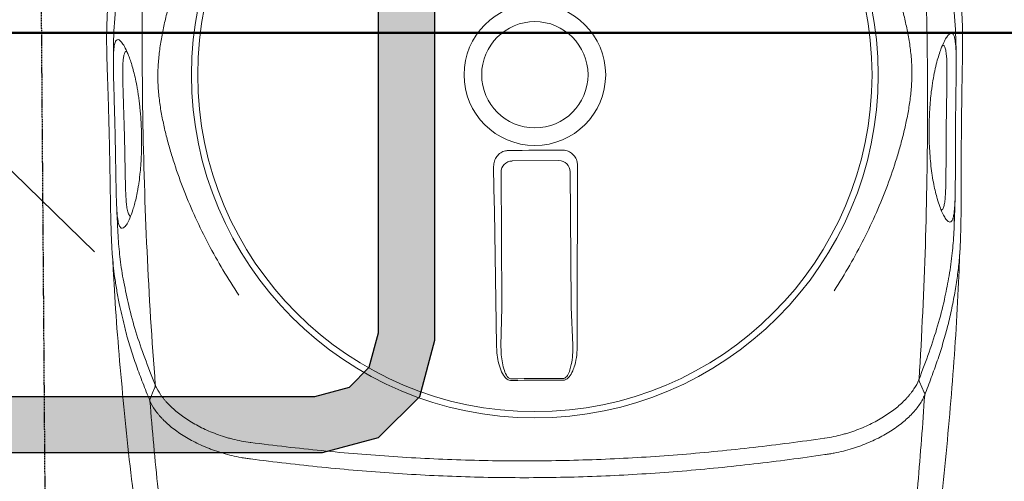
# Model space of a CAD drawing. Header units: millimetres. Extents: x 1277566 to 1493426, y 1039116 to 1145896.
# Tile 82 of 151: x 1372784 to 1373222, y 1133985 to 1134190. Entities that reach past the tile are written whole.
import ezdxf

# ---------------------------------------------------------------- set-up
doc = ezdxf.new("R2010")
doc.units = ezdxf.units.MM
doc.linetypes.add('11aa1PB-bd$0$11aa1PB-af$0$TRATTEGGIATA', pattern=[0.75, 0.5, -0.25])
for name, color, linetype, lineweight in [('CKD Dimensions', 3, 'Continuous', 0), ('CKD Equipments', 252, 'Continuous', 0), ('L6', 252, 'Continuous', 13), ('L7', 252, 'Continuous', 0)]:
    doc.layers.add(name, color=color, linetype=linetype, lineweight=lineweight)
for name, color, linetype in [('EQUI.', 4, 'Continuous'), ('FAINTEQUIP', 253, 'Continuous'), ('kitchen equip1', 8, 'Continuous'), ('L11', 6, 'Continuous')]:
    doc.layers.add(name, color=color, linetype=linetype)

# ---------------------------------------------------------------- blocks, each defined once
blk = doc.blocks.new('G$C728151F9')
at = {"layer": 'CKD Equipments'}
h = blk.add_hatch(color=111, dxfattribs=at)
h.dxf.hatch_style = 1
h.paths.add_polyline_path([(350, 500), (50, 500), (25, 493.3), (6.7, 475), (0, 450), (0, 50), (6.7, 25), (25, 6.7), (50, 0), (350, 0), (375, 6.7), (393.3, 25), (400, 50), (400, 450), (393.3, 475), (375, 493.3)])
h.paths.add_polyline_path([(346.71, 475), (53.29, 475), (37.94, 470.89), (29.11, 462.06), (25, 446.71), (25, 53.29), (29.11, 37.94), (37.94, 29.11), (53.29, 25), (346.71, 25), (362.06, 29.11), (370.89, 37.94), (375, 53.29), (375, 446.71), (370.89, 462.06), (362.06, 470.89)], flags=16)
at = {"layer": 'EQUI.'}
blk.add_lwpolyline([(89.36, 151.43), (183.19, 247.6)], dxfattribs=at)
blk.add_lwpolyline([(89.36, 151.43), (183.19, 247.6)], dxfattribs=at)
blk.add_lwpolyline([(89.36, 151.43), (183.19, 247.6)], dxfattribs=at)
blk.add_lwpolyline([(89.36, 151.43), (183.19, 247.6)], dxfattribs=at)
at = {"layer": 'kitchen equip1'}
for points in [[(350, 500), (50, 500), (25, 493.3), (6.7, 475), (0, 450), (0, 50), (6.7, 25), (25, 6.7), (50, 0), (350, 0), (375, 6.7), (393.3, 25), (400, 50), (400, 450), (393.3, 475), (375, 493.3)], [(346.71, 475), (53.29, 475), (37.94, 470.89), (29.11, 462.06), (25, 446.71), (25, 53.29), (29.11, 37.94), (37.94, 29.11), (53.29, 25), (346.71, 25), (362.06, 29.11), (370.89, 37.94), (375, 53.29), (375, 446.71), (370.89, 462.06), (362.06, 470.89)]]:
    blk.add_lwpolyline(points, close=True, dxfattribs=at)
blk = doc.blocks.new('G$C4DC229AB')
at = {"linetype": 'Continuous', "lineweight": 0}
for p, q in [((451.97, 566.97), (451.98, 566.97)), ((464.91, 437.1), (478.16, 447.56)), ((416.36, 401.39), (463.61, 436.11)), ((497.12, 421.76), (483.18, 412.24)), ((481.85, 411.3), (434.6, 376.57)), ((427.62, 377.62), (415.28, 394.41)), ((603.27, 361.13), (603.27, 361.12))]:
    blk.add_line(p, q, dxfattribs=at)
at = {"linetype": 'Continuous', "lineweight": 0, "flags": 128}
for points in [[(403.61, 586.55), (402.32, 584.33), (401.03, 582.09)], [(412.25, 402.45), (420.36, 408.26), (428.46, 414.08), (436.55, 419.9), (444.63, 425.72), (452.7, 431.54), (460.76, 437.37), (468.81, 443.2), (476.85, 449.03)], [(498.13, 420.07), (490.17, 414.14), (482.2, 408.2), (474.23, 402.24), (466.26, 396.28), (458.29, 390.31), (450.33, 384.32), (442.36, 378.33), (434.39, 372.33)], [(424.61, 373.75), (422.87, 376.12), (421.14, 378.49), (419.4, 380.86), (417.66, 383.23), (415.92, 385.59), (414.18, 387.96), (412.43, 390.33), (410.69, 392.69)], [(602.49, 307.99), (605.01, 308.56), (607.52, 309.12)]]:
    blk.add_lwpolyline(points, dxfattribs=at)
at = {"linetype": 'Continuous', "lineweight": 0}
for radius in [152.76, 150, 31.5, 23.65]:
    blk.add_circle((390.57, 363.31), radius, dxfattribs=at)
for centre, radius, start, end in [((912.52, 746.94), 512.56, 215.0344, 217.5962), ((912.44, 746.88), 511.7, 215.0345, 217.596), ((419.38, 397.35), 5.04, 126.7911, 215.6243), ((431.65, 380.66), 5.04, 217.0063, 305.8394), ((602.42, 306.03), 1.73, 92.1585, 124.2775)]:
    blk.add_arc(centre, radius, start, end, dxfattribs=at)
for centre, major_axis, start_param, end_param in [((462.65, 435.95), (4.07, 2.9), 4.88824, 5.237306), ((481.41, 410.43), (3.98, 3.02), 1.045879, 1.394945)]:
    blk.add_ellipse(centre, major_axis=major_axis, ratio=0.086139, start_param=start_param, end_param=end_param, dxfattribs=at)
for points, knots in [([(473.74, 640.56), (460.83, 633.52), (434.17, 618.97), (394.62, 595.42), (362.23, 575.25), (343.61, 562.65), (344.71, 563.39)], [0, 0, 0, 0, 0.27832, 0.574596, 0.870871, 1, 1, 1, 1]), ([(404.44, 587.4), (415.64, 594.43), (426.9, 601.34), (449.53, 614.9), (460.91, 621.56), (472.35, 628.09)], [0, 0, 0, 0, 0.5, 0.5, 1, 1, 1, 1]), ([(377.44, 579.16), (378.78, 579.66), (382.5, 581.06), (388.76, 583.04), (396.33, 585.26), (401.74, 586.69), (404.44, 587.4)], [0, 0, 0, 0, 0.157579, 0.438078, 0.719047, 1, 1, 1, 1]), ([(404.41, 587.39), (404.38, 587.38), (404.34, 587.36), (404.25, 587.31), (404.21, 587.28), (404.09, 587.19), (404.01, 587.12), (403.81, 586.9), (403.7, 586.74), (403.61, 586.55)], [0, 0, 0, 0, 0.125, 0.125, 0.25, 0.25, 0.5, 0.5, 1, 1, 1, 1]), ([(404.41, 587.39), (405.15, 587.58), (405.91, 587.72), (407.5, 587.93), (408.31, 588), (410.83, 588.08), (412.59, 587.99), (416.28, 587.51), (418.21, 587.13), (421.22, 586.32), (422.24, 586.01), (424.32, 585.31), (425.37, 584.93), (428.56, 583.65), (430.71, 582.66), (435.03, 580.37), (437.21, 579.08), (439.95, 577.24), (440.49, 576.86), (441.58, 576.08), (442.12, 575.69), (443.74, 574.47), (444.8, 573.63), (446.9, 571.86), (447.93, 570.94), (449.46, 569.5), (449.97, 569.01), (450.73, 568.26), (450.98, 568.01), (451.47, 567.49), (451.72, 567.24), (451.97, 566.97)], [0, 0, 0, 0, 0.0625, 0.0625, 0.125, 0.125, 0.25, 0.25, 0.375, 0.375, 0.4375, 0.4375, 0.5, 0.5, 0.625, 0.625, 0.75, 0.75, 0.78125, 0.78125, 0.8125, 0.8125, 0.875, 0.875, 0.9375, 0.9375, 0.96875, 0.96875, 0.984375, 0.984375, 1, 1, 1, 1]), ([(206.26, 441.31), (221.67, 453.92), (237.28, 466.3), (261.01, 484.55), (268.98, 490.57), (285, 502.51), (293.07, 508.43), (317.38, 525.96), (333.73, 537.39), (366.75, 559.72), (383.4, 570.62), (400.22, 581.25)], [0, 0, 0, 0, 0.25, 0.25, 0.375, 0.375, 0.5, 0.5, 0.75, 0.75, 1, 1, 1, 1]), ([(225.13, 470.06), (226.49, 471.59), (230.02, 475.52), (235.54, 481.34), (241.81, 487.63), (248.07, 493.51), (254.38, 499.03), (259.79, 503.41), (264.17, 506.74), (267.65, 509.28), (271.55, 512.05), (275.84, 515.05), (280.56, 518.33), (285.43, 521.72), (290.54, 525.31), (295.91, 529.09), (301.72, 533.22), (307.72, 537.5), (313.51, 541.67), (318.38, 545.18), (322.46, 548.12), (325.86, 550.57), (329.07, 552.86), (332.59, 555.34), (336.28, 557.9), (340.05, 560.44), (343.51, 562.67), (347.8, 565.28), (353.01, 568.2), (359.68, 571.59), (366.91, 574.96), (372.87, 577.5), (376.4, 578.78), (377.44, 579.16)], [0, 0, 0, 0, 0.033599, 0.086704, 0.14001, 0.193319, 0.246393, 0.299468, 0.326258, 0.353125, 0.379834, 0.406408, 0.428618, 0.451478, 0.47167, 0.492329, 0.516002, 0.540379, 0.564065, 0.588402, 0.605742, 0.623087, 0.640895, 0.658706, 0.685242, 0.711788, 0.738802, 0.765824, 0.81871, 0.871587, 0.924587, 0.977588, 1, 1, 1, 1]), ([(400.22, 581.25), (396.01, 580.13), (387.59, 577.87), (376.1, 574.14), (365.51, 570.03), (359.06, 566.94), (356.2, 565.58)], [0, 0, 0, 0, 0.263525, 0.527185, 0.79078, 1, 1, 1, 1]), ([(446.02, 562.72), (444.14, 564.66), (442.18, 566.44), (439.65, 568.5), (439.15, 568.9), (438.12, 569.69), (437.61, 570.07), (436.06, 571.19), (435.02, 571.9), (431.92, 573.9), (429.85, 575.09), (426.75, 576.65), (425.72, 577.14), (423.65, 578.05), (422.63, 578.47), (419.58, 579.62), (417.61, 580.24), (413.78, 581.2), (411.93, 581.54), (409.69, 581.8), (409.25, 581.84), (408.38, 581.91), (407.94, 581.94), (406.67, 581.99), (405.84, 581.99), (403.42, 581.88), (401.9, 581.67), (400.47, 581.32)], [0, 0, 0, 0, 0.125, 0.125, 0.15625, 0.15625, 0.1875, 0.1875, 0.25, 0.25, 0.375, 0.375, 0.4375, 0.4375, 0.5, 0.5, 0.625, 0.625, 0.75, 0.75, 0.78125, 0.78125, 0.8125, 0.8125, 0.875, 0.875, 1, 1, 1, 1]), ([(356.2, 565.58), (355.82, 565.41), (352.17, 563.72), (347.62, 561.22), (342.22, 558.08), (338.11, 555.49), (334.12, 552.86), (331.14, 550.79), (329.92, 549.95)], [0, 0, 0, 0, 0.042136, 0.404804, 0.566088, 0.727781, 0.888854, 1, 1, 1, 1]), ([(451.98, 566.97), (459.36, 559.37), (466.66, 551.66), (477.45, 539.89), (481.02, 535.94), (488.1, 527.95), (491.62, 523.93), (502.06, 511.74), (508.89, 503.5), (522.23, 486.73), (528.75, 478.22), (541.46, 460.91), (547.65, 452.14), (559.68, 434.4), (565.51, 425.42), (574.01, 411.83), (576.8, 407.28), (582.31, 398.13), (585.02, 393.53), (593.04, 379.71), (598.22, 370.44), (603.27, 361.13)], [0, 0, 0, 0, 0.125, 0.125, 0.1875, 0.1875, 0.25, 0.25, 0.375, 0.375, 0.5, 0.5, 0.625, 0.625, 0.75, 0.75, 0.8125, 0.8125, 0.875, 0.875, 1, 1, 1, 1]), ([(597.35, 356.88), (592.29, 366.17), (587.09, 375.42), (576.39, 393.79), (570.88, 402.92), (559.52, 421.03), (553.67, 430), (541.63, 447.74), (535.45, 456.5), (522.74, 473.79), (516.22, 482.31), (502.9, 499.08), (496.1, 507.32), (485.69, 519.5), (482.18, 523.52), (475.11, 531.52), (471.55, 535.48), (460.79, 547.26), (453.51, 554.98), (446.15, 562.59)], [0, 0, 0, 0, 0.125, 0.125, 0.25, 0.25, 0.375, 0.375, 0.5, 0.5, 0.625, 0.625, 0.75, 0.75, 0.8125, 0.8125, 0.875, 0.875, 1, 1, 1, 1]), ([(334.29, 552.85), (331.71, 551.17), (328.9, 549.35), (326.15, 547.43), (325.93, 547.27)], [0, 0, 0, 0, 0.919543, 1, 1, 1, 1]), ([(329.39, 549.49), (330.02, 549.87), (331.49, 550.75), (333.08, 551.46), (334.38, 551.8), (335.24, 551.67), (335.72, 551.09), (335.72, 549.97), (335.19, 548.32), (334.14, 546.22), (332.59, 543.7), (330.69, 541.08), (328.5, 538.39), (326.18, 535.77), (323.44, 532.96), (320.31, 529.98), (316.99, 527.05), (313.66, 524.32), (310.53, 521.89), (307.32, 519.53), (303.84, 517.1), (300.17, 514.7), (296.63, 512.53), (292.76, 510.32), (288.77, 508.23), (284.74, 506.34), (281.16, 504.87), (278.03, 503.76), (275.01, 502.86), (272.25, 502.23), (269.92, 501.93), (268.26, 501.98), (267.2, 502.34), (266.73, 502.98), (267, 503.97), (267.98, 505.31), (269.38, 506.58), (270.08, 507.21)], [0, 0, 0, 0, 0.026608, 0.06138, 0.0962, 0.130925, 0.168927, 0.207024, 0.245099, 0.283069, 0.316694, 0.350298, 0.37294, 0.395622, 0.418192, 0.438002, 0.457786, 0.474878, 0.488481, 0.502082, 0.518368, 0.53466, 0.550889, 0.567128, 0.590899, 0.614713, 0.640745, 0.66688, 0.692979, 0.729781, 0.766704, 0.803672, 0.840537, 0.880482, 0.920552, 0.960572, 1, 1, 1, 1]), ([(299.98, 528.76), (301.12, 529.57), (303.4, 531.2), (306.88, 533.69), (310.33, 536.17), (314.06, 538.87), (317.76, 541.53), (321.27, 544.05), (324.27, 546.16), (326.77, 547.85), (328.48, 548.97), (329.21, 549.39), (329.39, 549.49)], [0, 0, 0, 0, 0.0782123, 0.1564368, 0.2446658, 0.3329467, 0.4546253, 0.5765046, 0.703629, 0.8312553, 0.9586974, 1, 1, 1, 1]), ([(333.51, 545.21), (333.32, 545.25), (333.13, 545.3), (332.94, 545.34), (332.94, 545.34), (332.94, 545.34), (332.94, 545.34), (332.84, 545.36), (332.49, 545.44), (331.46, 545.14), (329.79, 544.4), (327.5, 543.09), (325, 541.47), (322.51, 539.76), (320.21, 538.14), (317.35, 536.1), (314.17, 533.82), (310.96, 531.52), (308.1, 529.46), (305.21, 527.4), (303.33, 526.07), (302.38, 525.4)], [-0.088365, -0.088365, -0.088365, -0.088365, 0, 0, 0, 0, 0, 0, 0.042963, 0.162036, 0.283698, 0.405299, 0.528456, 0.591382, 0.654277, 0.728503, 0.80457, 0.856235, 0.909083, 0.954041, 1, 1, 1, 1]), ([(233.82, 412.48), (235.39, 416.67), (237.05, 420.78), (240.56, 428.86), (242.41, 432.84), (246.3, 440.65), (248.34, 444.5), (252.62, 452.05), (254.85, 455.76), (259.54, 463.06), (261.97, 466.62), (265.78, 471.84), (267.07, 473.55), (269.71, 476.94), (271.06, 478.62), (273.84, 481.92), (275.25, 483.55), (278.18, 486.76), (279.68, 488.34), (282.78, 491.4), (284.38, 492.9), (286.88, 495.06), (287.73, 495.77), (289.04, 496.82), (289.48, 497.16), (290.37, 497.85), (290.82, 498.18), (293.09, 499.85), (294.94, 501.08), (298.69, 503.4), (300.59, 504.47), (304.44, 506.51), (306.39, 507.47), (310.33, 509.3), (312.3, 510.17), (316.27, 511.82), (318.27, 512.6), (322.28, 514.11), (324.29, 514.82), (330.36, 516.88), (334.46, 518.13), (346.87, 521.54), (355.34, 523.37), (368.38, 525.46), (372.76, 526.04), (381.55, 526.98), (385.98, 527.34), (390.43, 527.59)], [0, 0, 0, 0, 0.0625, 0.0625, 0.125, 0.125, 0.1875, 0.1875, 0.25, 0.25, 0.3125, 0.3125, 0.34375, 0.34375, 0.375, 0.375, 0.40625, 0.40625, 0.4375, 0.4375, 0.46875, 0.46875, 0.484375, 0.484375, 0.492188, 0.492188, 0.5, 0.5, 0.53125, 0.53125, 0.5625, 0.5625, 0.59375, 0.59375, 0.625, 0.625, 0.65625, 0.65625, 0.6875, 0.6875, 0.75, 0.75, 0.875, 0.875, 0.9375, 0.9375, 1, 1, 1, 1]), ([(270.08, 507.21), (270.08, 507.21), (270.57, 507.67), (272.12, 508.89), (274.49, 510.7), (277.15, 512.63), (279.82, 514.53), (282.89, 516.71), (286.38, 519.16), (290.25, 521.88), (294.47, 524.85), (297.78, 527.19), (299.62, 528.5), (299.98, 528.76)], [0, 0, 0, 0, 0.0021857, 0.1486808, 0.2950678, 0.3936347, 0.4923949, 0.5907133, 0.6868358, 0.782863, 0.8795306, 0.9761461, 1, 1, 1, 1]), ([(302.38, 525.4), (302.08, 525.19), (300.58, 524.13), (297.84, 522.2), (293.98, 519.5), (290.05, 516.77), (286.41, 514.22), (283.34, 512.05), (280.59, 510.05), (278.22, 508.26), (276.06, 506.48), (274.45, 504.93), (273.51, 503.75), (273.44, 503.24), (273.41, 503.04), (273.41, 503.04), (273.41, 503.04), (273.41, 503.04), (273.38, 502.86), (273.35, 502.67), (273.33, 502.49)], [0, 0, 0, 0, 0.014263, 0.071432, 0.130741, 0.207145, 0.286904, 0.364421, 0.443321, 0.542698, 0.643157, 0.777817, 0.912539, 1, 1, 1, 1, 1, 1, 1.081436, 1.081436, 1.081436, 1.081436]), ([(273.38, 509.84), (272.44, 509.15), (270.42, 507.67), (264.56, 503.19), (257.01, 496.89), (248.11, 488.48), (242.91, 483.33), (240.17, 480.36), (240.01, 480.19)], [0, 0, 0, 0, 0.076639, 0.163762, 0.518013, 0.751525, 0.985081, 1, 1, 1, 1]), ([(476.85, 449.03), (478.14, 449.91), (480.7, 451.66), (484.35, 453.36), (487.66, 454.38), (490.04, 454.68), (491.9, 454.33), (492.9, 453.82), (493.31, 453.31), (493.46, 453.13)], [0, 0, 0, 0, 0.2549733, 0.5094959, 0.6555036, 0.8234143, 0.8930287, 0.9633452, 1, 1, 1, 1]), ([(492.83, 452.7), (492.73, 452.82), (492.46, 453.15), (492, 453.34), (491.34, 453.5), (490, 453.55), (487.97, 453.04), (485.03, 451.86), (481.74, 450.08), (479.36, 448.4), (478.16, 447.56)], [0, 0, 0, 0, 0.028874, 0.074198, 0.087541, 0.150828, 0.315881, 0.465459, 0.731192, 1, 1, 1, 1]), ([(497.12, 421.76), (497.97, 422.41), (499.79, 423.78), (502.39, 426.13), (504.7, 428.67), (506.22, 430.93), (506.78, 432.6), (506.76, 433.52), (506.58, 433.99), (506.44, 434.18), (506.4, 434.23)], [0, 0, 0, 0, 0.19611, 0.418032, 0.642122, 0.825582, 0.912375, 0.957312, 0.988402, 1, 1, 1, 1]), ([(507, 434.7), (507.18, 434.42), (507.52, 433.85), (507.69, 432.6), (507.35, 430.57), (505.94, 427.86), (503.63, 424.91), (500.95, 422.28), (499.03, 420.77), (498.13, 420.07)], [0, 0, 0, 0, 0.053674, 0.107072, 0.201461, 0.385823, 0.599668, 0.814062, 1, 1, 1, 1]), ([(410.69, 392.69), (410.29, 393.36), (409.48, 394.71), (409.21, 397.08), (409.7, 399.38), (410.79, 401.24), (411.82, 402.09), (412.25, 402.45)], [0, 0, 0, 0, 0.21225, 0.424556, 0.635748, 0.847225, 1, 1, 1, 1]), ([(434.39, 372.33), (433.71, 371.91), (432.36, 371.09), (429.96, 370.79), (427.65, 371.26), (425.8, 372.34), (424.96, 373.34), (424.61, 373.75)], [0, 0, 0, 0, 0.214916, 0.429922, 0.642835, 0.854056, 1, 1, 1, 1]), ([(567.76, 259.76), (567.76, 259.76), (584.39, 273.01), (613.3, 297.89), (647.59, 328.6), (669.42, 349.71), (680, 359.93)], [0, 0, 0, 0, 0.128959, 0.425292, 0.721626, 1, 1, 1, 1]), ([(603.27, 361.12), (603.45, 360.81), (603.62, 360.49), (603.96, 359.86), (604.13, 359.55), (604.62, 358.6), (604.94, 357.96), (605.86, 356.06), (606.43, 354.79), (608.02, 351), (608.91, 348.47), (609.85, 345.33), (610.02, 344.71), (610.36, 343.45), (610.52, 342.83), (610.97, 340.97), (611.23, 339.74), (611.9, 336.12), (612.2, 333.77), (612.46, 330.36), (612.52, 329.24), (612.56, 327.07), (612.55, 326.01), (612.43, 322.91), (612.22, 320.95), (611.81, 318.64), (611.72, 318.18), (611.53, 317.29), (611.43, 316.85), (611.1, 315.56), (610.85, 314.73), (610.02, 312.37), (609.35, 310.93), (608.56, 309.64)], [0, 0, 0, 0, 0.015625, 0.015625, 0.03125, 0.03125, 0.0625, 0.0625, 0.125, 0.125, 0.25, 0.25, 0.28125, 0.28125, 0.3125, 0.3125, 0.375, 0.375, 0.5, 0.5, 0.5625, 0.5625, 0.625, 0.625, 0.75, 0.75, 0.78125, 0.78125, 0.8125, 0.8125, 0.875, 0.875, 1, 1, 1, 1]), ([(667.68, 362.32), (658.04, 353.36), (648.29, 344.48), (628.58, 326.93), (618.63, 318.25), (608.58, 309.66)], [0, 0, 0, 0, 0.5, 0.5, 1, 1, 1, 1]), ([(601.59, 307.69), (602.35, 308.94), (603, 310.33), (603.83, 312.61), (604.07, 313.4), (604.41, 314.63), (604.51, 315.05), (604.71, 315.91), (604.8, 316.35), (605.22, 318.56), (605.44, 320.43), (605.67, 324.37), (605.67, 326.43), (605.48, 329.68), (605.39, 330.79), (605.14, 333.03), (604.98, 334.16), (604.41, 337.58), (603.9, 339.91), (602.91, 343.47), (602.55, 344.67), (601.94, 346.49), (601.72, 347.09), (601.28, 348.31), (601.05, 348.91), (599.84, 351.93), (598.72, 354.33), (597.44, 356.71)], [0, 0, 0, 0, 0.125, 0.125, 0.1875, 0.1875, 0.21875, 0.21875, 0.25, 0.25, 0.375, 0.375, 0.5, 0.5, 0.5625, 0.5625, 0.625, 0.625, 0.75, 0.75, 0.8125, 0.8125, 0.84375, 0.84375, 0.875, 0.875, 1, 1, 1, 1]), ([(547.31, 314.15), (545.74, 309.96), (544.08, 305.85), (540.57, 297.76), (538.72, 293.79), (534.83, 285.97), (532.79, 282.13), (528.52, 274.58), (526.28, 270.86), (521.59, 263.57), (519.16, 260.01), (515.36, 254.79), (514.06, 253.07), (511.42, 249.68), (510.07, 248.01), (507.3, 244.71), (505.88, 243.08), (502.95, 239.86), (501.45, 238.29), (498.35, 235.22), (496.75, 233.73), (494.25, 231.56), (493.4, 230.85), (492.09, 229.81), (491.65, 229.46), (490.76, 228.78), (490.31, 228.44), (488.04, 226.78), (486.2, 225.54), (482.45, 223.23), (480.54, 222.15), (476.69, 220.12), (474.74, 219.16), (470.81, 217.32), (468.83, 216.46), (464.86, 214.81), (462.86, 214.02), (458.86, 212.52), (456.84, 211.8), (450.77, 209.74), (446.68, 208.49), (434.26, 205.08), (425.79, 203.26), (412.75, 201.17), (408.38, 200.58), (399.58, 199.65), (395.15, 199.29), (390.7, 199.04)], [0, 0, 0, 0, 0.0625, 0.0625, 0.125, 0.125, 0.1875, 0.1875, 0.25, 0.25, 0.3125, 0.3125, 0.34375, 0.34375, 0.375, 0.375, 0.40625, 0.40625, 0.4375, 0.4375, 0.46875, 0.46875, 0.484375, 0.484375, 0.492187, 0.492187, 0.5, 0.5, 0.53125, 0.53125, 0.5625, 0.5625, 0.59375, 0.59375, 0.625, 0.625, 0.65625, 0.65625, 0.6875, 0.6875, 0.75, 0.75, 0.875, 0.875, 0.9375, 0.9375, 1, 1, 1, 1]), ([(601.45, 307.46), (586.28, 294.59), (570.91, 281.95), (539.74, 257.11), (523.95, 244.91), (499.96, 226.95), (491.9, 221.01), (475.72, 209.28), (467.6, 203.48), (443.1, 186.27), (426.62, 175.07), (409.98, 164.13)], [0, 0, 0, 0, 0.25, 0.25, 0.5, 0.5, 0.625, 0.625, 0.75, 0.75, 1, 1, 1, 1]), ([(572.61, 269.31), (575.01, 271.9), (580.13, 277.41), (587.47, 286.57), (594.45, 296.42), (599.12, 303.78), (601.45, 307.46)], [0, 0, 0, 0, 0.2280042, 0.4853378, 0.7427349, 1, 1, 1, 1]), ([(608.58, 309.66), (607.05, 307.22), (603.99, 302.36), (599.49, 295.61), (594.88, 289.18), (591.18, 284.26), (588.82, 281.59), (588.22, 280.9)], [0, 0, 0, 0, 0.229832, 0.459678, 0.690029, 0.920378, 1, 1, 1, 1]), ([(602.49, 307.99), (602.49, 307.99), (602.49, 307.99), (602.49, 307.99), (602.49, 307.99), (602.49, 307.99), (602.49, 307.99), (602.45, 307.91), (602.4, 307.84), (602.36, 307.76)], [-0.00000006, -0.00000006, -0.00000006, -0.00000006, 0, 0, 0, 0.0000002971, 0.0000002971, 0.0000002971, 0.0005047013, 0.0005047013, 0.0005047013, 0.0005047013]), ([(608.56, 309.64), (608.54, 309.61), (608.51, 309.57), (608.44, 309.51), (608.4, 309.47), (608.27, 309.38), (608.18, 309.33), (607.91, 309.2), (607.72, 309.15), (607.52, 309.12)], [0, 0, 0, 0, 0.125, 0.125, 0.25, 0.25, 0.5, 0.5, 1, 1, 1, 1]), ([(588.22, 280.9), (586.01, 278.3), (582.39, 274.04), (577.19, 268.64), (573.17, 264.66), (569.39, 261.16), (565.87, 258.12), (562.34, 255.22), (558.95, 252.53), (555.55, 249.9), (552.27, 247.4), (549.19, 245.07), (545.86, 242.57), (541.82, 239.55), (536.94, 235.9), (531.21, 231.59), (525.22, 227.06), (519.22, 222.48), (513.53, 218.13), (508.33, 214.11), (503.74, 210.55), (499.65, 207.38), (496.05, 204.6), (492.83, 202.16), (486.72, 197.65), (477.65, 191.56), (466.75, 185.25), (457.58, 180.45), (449.56, 176.51), (440.26, 172.22), (429.33, 167.44), (418.76, 162.97), (411.41, 159.91), (408.38, 158.65)], [0, 0, 0, 0, 0.0593635, 0.0971043, 0.1348438, 0.1667324, 0.198607, 0.2201848, 0.2417788, 0.2633349, 0.278122, 0.2929063, 0.3080418, 0.3231723, 0.3441056, 0.3655953, 0.3864814, 0.4080077, 0.4295299, 0.4486306, 0.4683357, 0.4884205, 0.5086324, 0.5289688, 0.5492243, 0.6333183, 0.7152132, 0.756242, 0.7972696, 0.8516973, 0.906117, 0.9611972, 1, 1, 1, 1]), ([(552.18, 250.96), (552.44, 251.19), (554.62, 252.85), (558.32, 255.88), (562.02, 259.02), (566.63, 263.25), (570.13, 266.58), (572.58, 269.28), (572.61, 269.31)], [0, 0, 0, 0, 0.1154515, 0.2827578, 0.4507086, 0.6182339, 0.994941, 1, 1, 1, 1]), ([(521.43, 227.47), (519.8, 226.24), (518.2, 225.02), (516.23, 223.51), (515.83, 223.21), (515.06, 222.62), (514.67, 222.32), (513.53, 221.45), (512.79, 220.88), (511.33, 219.76), (510.62, 219.21), (509.57, 218.41), (509.23, 218.14), (508.55, 217.62), (508.21, 217.37), (506.58, 216.11), (505.36, 215.18), (503.66, 213.87), (503.11, 213.45), (502.05, 212.64), (501.53, 212.25), (500.06, 211.13), (499.17, 210.46), (497.51, 209.23), (496.74, 208.67), (495.68, 207.9), (495.34, 207.66), (494.68, 207.2), (494.37, 206.98), (492.85, 205.94), (491.85, 205.29), (490.13, 204.3), (489.42, 203.95), (488.52, 203.62), (488.26, 203.55), (487.9, 203.48), (487.79, 203.46), (487.57, 203.44), (487.48, 203.44), (487.02, 203.48), (486.76, 203.63), (486.45, 204.16), (486.4, 204.53), (486.51, 205.51), (486.66, 206.12), (487.22, 207.57), (487.61, 208.42), (488.28, 209.67), (488.43, 209.92), (488.74, 210.46), (488.9, 210.73), (489.42, 211.58), (489.81, 212.19), (490.68, 213.48), (491.17, 214.16), (492.25, 215.62), (492.85, 216.4), (494.17, 218.03), (494.9, 218.9), (496.51, 220.73), (497.39, 221.7), (498.87, 223.26), (499.39, 223.79), (500.47, 224.87), (501.03, 225.43), (502.2, 226.56), (502.81, 227.13), (503.76, 228.02), (504.09, 228.32), (504.75, 228.92), (505.09, 229.23), (506.8, 230.75), (508.23, 231.98), (510.49, 233.84), (511.27, 234.46), (512.45, 235.4), (512.86, 235.71), (513.66, 236.33), (514.06, 236.64), (515.27, 237.56), (516.07, 238.16), (517.29, 239.05), (517.7, 239.34), (518.52, 239.92), (518.93, 240.21), (520.95, 241.63), (522.53, 242.68), (524.45, 243.91), (524.83, 244.15), (525.59, 244.63), (525.96, 244.86), (527.08, 245.54), (527.8, 245.97), (529.9, 247.2), (531.22, 247.93), (533.1, 248.93), (533.71, 249.25), (534.89, 249.84), (535.46, 250.12), (537.11, 250.9), (538.12, 251.36), (540.04, 252.18), (540.93, 252.54), (542.19, 253.01), (542.6, 253.16), (543.38, 253.44), (543.76, 253.56), (545.58, 254.16), (546.82, 254.5), (548.98, 254.98), (549.89, 255.12), (551.04, 255.21), (551.38, 255.22), (552.01, 255.2), (552.28, 255.17), (553, 255.03), (553.33, 254.87), (553.73, 254.42), (553.79, 254.13), (553.64, 253.4), (553.42, 252.97), (552.86, 252.2), (552.63, 251.92), (552.23, 251.47), (552.08, 251.32), (551.77, 250.99), (551.6, 250.82), (550.71, 249.94), (549.81, 249.14), (548.4, 247.97), (548.11, 247.72), (547.48, 247.22), (547.16, 246.95), (546.13, 246.13), (545.38, 245.55), (543.75, 244.28), (542.87, 243.61), (541.41, 242.5), (540.9, 242.12), (539.84, 241.31), (539.28, 240.89), (537.55, 239.59), (536.32, 238.67), (534.35, 237.2), (533.67, 236.69), (532.61, 235.9), (532.25, 235.63), (531.53, 235.08), (531.16, 234.81), (529.33, 233.43), (527.81, 232.29), (525.46, 230.52), (524.67, 229.92), (523.05, 228.7), (522.24, 228.09), (521.43, 227.47)], [0, 0, 0, 0, 0.015625, 0.015625, 0.019531, 0.019531, 0.023438, 0.023438, 0.03125, 0.03125, 0.039063, 0.039063, 0.042969, 0.042969, 0.046875, 0.046875, 0.0625, 0.0625, 0.070313, 0.070313, 0.078125, 0.078125, 0.09375, 0.09375, 0.109375, 0.109375, 0.117188, 0.117188, 0.125, 0.125, 0.15625, 0.15625, 0.1875, 0.1875, 0.203125, 0.203125, 0.210938, 0.210938, 0.21875, 0.21875, 0.25, 0.25, 0.28125, 0.28125, 0.3125, 0.3125, 0.34375, 0.34375, 0.351563, 0.351563, 0.359375, 0.359375, 0.375, 0.375, 0.390625, 0.390625, 0.40625, 0.40625, 0.421875, 0.421875, 0.4375, 0.4375, 0.445313, 0.445313, 0.453125, 0.453125, 0.460938, 0.460938, 0.464844, 0.464844, 0.46875, 0.46875, 0.484375, 0.484375, 0.492188, 0.492188, 0.496094, 0.496094, 0.5, 0.5, 0.507813, 0.507813, 0.511719, 0.511719, 0.515625, 0.515625, 0.53125, 0.53125, 0.535156, 0.535156, 0.539063, 0.539063, 0.546875, 0.546875, 0.5625, 0.5625, 0.570313, 0.570313, 0.578125, 0.578125, 0.59375, 0.59375, 0.609375, 0.609375, 0.617188, 0.617188, 0.625, 0.625, 0.65625, 0.65625, 0.6875, 0.6875, 0.703125, 0.703125, 0.71875, 0.71875, 0.75, 0.75, 0.78125, 0.78125, 0.8125, 0.8125, 0.828125, 0.828125, 0.835938, 0.835938, 0.84375, 0.84375, 0.875, 0.875, 0.882812, 0.882812, 0.890625, 0.890625, 0.90625, 0.90625, 0.921875, 0.921875, 0.929687, 0.929687, 0.9375, 0.9375, 0.953125, 0.953125, 0.960937, 0.960937, 0.964844, 0.964844, 0.96875, 0.96875, 0.984375, 0.984375, 0.992187, 0.992187, 1, 1, 1, 1]), ([(518.93, 230.76), (519.6, 231.27), (521.35, 232.6), (524.19, 234.76), (526.5, 236.5), (528.83, 238.25), (531.16, 240), (533.87, 242.04), (536.15, 243.77), (538.08, 245.25), (539.78, 246.57), (541.77, 248.17), (543.76, 249.85), (545.65, 251.66), (546.86, 253.09), (547, 253.73), (547.06, 254.01), (547.06, 254.01), (547.06, 254.01), (547.06, 254.01), (547.11, 254.19), (547.15, 254.38), (547.19, 254.57)], [0, 0, 0, 0, 0.032705, 0.086629, 0.142257, 0.153922, 0.215379, 0.27845, 0.333103, 0.387785, 0.444206, 0.500642, 0.614534, 0.729613, 0.886835, 1, 1, 1, 1, 1, 1, 1.078938, 1.078938, 1.078938, 1.078938]), ([(546.97, 246.81), (547.14, 246.94), (549.75, 248.95), (552.18, 250.96), (552.18, 250.96)], [0, 0, 0, 0, 0.065528, 1, 1, 1, 1]), ([(488.49, 210.02), (488.64, 209.94), (488.8, 209.85), (488.96, 209.77), (488.96, 209.77), (488.96, 209.77), (488.96, 209.77), (489.01, 209.74), (489.24, 209.62), (490.06, 209.85), (491.38, 210.38), (493.14, 211.37), (495.42, 212.86), (497.87, 214.61), (500.28, 216.41), (502.51, 218.1), (505.28, 220.23), (508.38, 222.63), (511.51, 225.05), (514.19, 227.12), (516.69, 229.04), (518.18, 230.19), (518.93, 230.76)], [-0.090918, -0.090918, -0.090918, -0.090918, 0, 0, 0, 0, 0, 0, 0.026213, 0.13292, 0.239613, 0.348571, 0.457474, 0.569041, 0.626082, 0.683094, 0.752821, 0.824315, 0.874905, 0.926701, 0.963078, 1, 1, 1, 1]), ([(457.08, 184.69), (457.31, 184.8), (460.98, 186.54), (467.47, 189.97), (478.1, 195.93), (486.34, 201.23), (492.3, 205.43), (494.29, 206.9), (495.21, 207.57)], [0, 0, 0, 0, 0.016162, 0.250764, 0.485322, 0.836539, 0.925214, 1, 1, 1, 1])]:
    blk.add_open_spline(points, degree=3, knots=knots, dxfattribs=at)
for points in [[(404.44, 587.4), (404.43, 587.4), (404.42, 587.4), (404.41, 587.39)], [(403.61, 586.55), (403.61, 586.55), (403.61, 586.55), (403.61, 586.55)], [(400.47, 581.32), (400.39, 581.3), (400.3, 581.28), (400.22, 581.25)], [(400.47, 581.32), (400.72, 581.51), (400.91, 581.78), (401.03, 582.09)], [(446.15, 562.59), (446.11, 562.63), (446.07, 562.68), (446.02, 562.72)], [(597.44, 356.71), (597.41, 356.77), (597.38, 356.82), (597.35, 356.88)], [(601.45, 307.46), (601.5, 307.54), (601.54, 307.61), (601.59, 307.69)], [(602.49, 307.99), (602.16, 307.97), (601.84, 307.86), (601.59, 307.69)], [(607.52, 309.12), (607.52, 309.12), (607.52, 309.12), (607.52, 309.12)], [(608.58, 309.66), (608.57, 309.65), (608.57, 309.64), (608.56, 309.64)]]:
    blk.add_open_spline(points, degree=3, dxfattribs=at)
at = {"layer": 'FAINTEQUIP', "color": 4, "linetype": '11aa1PB-bd$0$11aa1PB-af$0$TRATTEGGIATA'}
blk.add_line((774.14, 373.1, 0.04), (266.5, 0, 0.04), dxfattribs=at)
blk = doc.blocks.new('G$CB69860C6')
at = {"layer": 'L11'}
for p, q in [((27.48, 469.31), (27.48, 470.89)), ((67.48, 470.89), (27.48, 470.89)), ((67.48, 469.31), (67.48, 470.89)), ((150.02, 470.89), (105.02, 470.89)), ((105.02, 470.89), (105.02, 465.89)), ((150.02, 470.89), (150.02, 465.89)), ((187.56, 469.31), (187.56, 470.89)), ((187.56, 470.89), (227.56, 470.89)), ((227.56, 469.31), (227.56, 470.89)), ((29.24, 467.03), (65.73, 467.03)), ((31.49, 466.09), (29.24, 467.03)), ((32.25, 460.08), (32.25, 464.96)), ((62.77, 460.08), (62.77, 464.96)), ((63.53, 466.09), (65.78, 467.03)), ((127.52, 465.89), (105.02, 465.89)), ((120.02, 450.89), (120.02, 465.89)), ((150.02, 465.89), (127.52, 465.89)), ((135.02, 450.89), (135.02, 465.89)), ((191.52, 466.09), (189.26, 467.03)), ((225.81, 467.03), (189.31, 467.03)), ((192.27, 460.08), (192.27, 464.96)), ((222.79, 460.08), (222.79, 464.96)), ((223.55, 466.09), (225.81, 467.03)), ((32.25, 460.08), (36.88, 457.02)), ((32.25, 460.08), (62.77, 460.08)), ((62.77, 460.08), (58.14, 457.02)), ((192.27, 460.08), (196.9, 457.02)), ((192.27, 460.08), (222.79, 460.08)), ((222.79, 460.08), (218.16, 457.02)), ((36.88, 449.76), (36.88, 457.02)), ((58.09, 457.02), (36.93, 457.02)), ((58.09, 449.76), (58.09, 457.02)), ((196.95, 457.02), (218.11, 457.02)), ((196.95, 449.76), (196.95, 457.02)), ((218.16, 449.76), (218.16, 457.02)), ((31.37, 439.76), (31.37, 449.76)), ((31.37, 449.76), (47.51, 449.76)), ((47.51, 449.76), (63.65, 449.76)), ((47.51, 440.39), (47.51, 449.14)), ((63.65, 439.76), (63.65, 449.76)), ((120.02, 450.89), (135.02, 450.89)), ((122.52, 427), (122.52, 450.89)), ((132.52, 427), (132.52, 450.89)), ((191.14, 439.76), (191.14, 449.76)), ((207.28, 449.76), (191.14, 449.76)), ((223.42, 449.76), (207.28, 449.76)), ((207.28, 440.39), (207.28, 449.14)), ((223.42, 439.76), (223.42, 449.76)), ((63.65, 439.76), (31.37, 439.76)), ((34.66, 439.76), (34.56, 428.46)), ((60.5, 439.76), (60.5, 435.46)), ((191.14, 439.76), (223.42, 439.76)), ((194.29, 439.76), (194.29, 435.46)), ((220.25, 439.76), (220.35, 428.46)), ((65.5, 430.46), (104.09, 430.46)), ((83.26, 430.46), (104.26, 430.46)), ((171.53, 430.46), (150.17, 430.46)), ((150.95, 430.46), (189.29, 430.46)), ((0, 423.71), (39.3, 424.39)), ((0, 423.71), (0, 419.11)), ((55.96, 423.71), (60.06, 423.71)), ((60.06, 419.11), (60.06, 423.71)), ((120.02, 18.75), (120.02, 421.41)), ((135.02, 18.75), (135.02, 421.41)), ((199.08, 423.71), (194.98, 423.71)), ((194.98, 419.11), (194.98, 423.71)), ((255.04, 423.71), (215.75, 424.39)), ((255.04, 423.71), (255.04, 419.11)), ((0, 419.11), (39.3, 418.42)), ((55.96, 419.11), (60.06, 419.11)), ((199.08, 419.11), (194.98, 419.11)), ((255.04, 419.11), (215.75, 418.42)), ((65.5, 411.71), (104.09, 411.71)), ((83.26, 411.71), (104.26, 411.71)), ((150.95, 411.71), (189.29, 411.71)), ((150.95, 411.71), (189.29, 411.71)), ((112.54, 377.95), (143.08, 389.06)), ((112.54, 357.95), (143.08, 369.06)), ((112.54, 337.95), (143.08, 349.06)), ((112.54, 317.95), (143.08, 329.06)), ((112.54, 297.95), (143.08, 309.06)), ((112.54, 277.95), (143.08, 289.06)), ((112.54, 257.95), (143.08, 269.06)), ((112.54, 237.95), (143.08, 249.06)), ((112.54, 217.95), (143.08, 229.06)), ((112.83, 198.05), (143.37, 209.17)), ((112.83, 178.05), (143.37, 189.17)), ((112.83, 158.05), (143.37, 169.17)), ((112.83, 141.74), (143.37, 152.85)), ((112.83, 121.74), (143.37, 132.85)), ((112.83, 101.74), (143.37, 112.85)), ((112.54, 77.05), (143.08, 88.17)), ((112.54, 57.05), (143.08, 68.17)), ((112.54, 37.05), (143.08, 48.17))]:
    blk.add_line(p, q, dxfattribs=at)
for points in [[(59.04, 423.71), (59.04, 428.06), (47.52, 434.71), (36, 428.06), (36, 424.34)], [(196, 423.71), (196, 428.06), (207.52, 434.71), (219.04, 428.06), (219.04, 424.34)], [(36, 418.48), (36, 414.76), (47.52, 408.1), (59.04, 414.76), (59.04, 419.11)], [(219.04, 418.48), (219.04, 414.76), (207.52, 408.1), (196, 414.76), (196, 419.11)]]:
    blk.add_lwpolyline(points, dxfattribs=at)
for centre, radius in [((47.52, 421.41), 8.75), ((207.52, 421.41), 8.75), ((47.52, 421.41), 3.75), ((207.52, 421.41), 3.75), ((127.52, 18.75), 7.5)]:
    blk.add_circle(centre, radius, dxfattribs=at)
for centre, radius, start, end in [((29.85, 469.31), 2.36, 180, 255), ((65.12, 469.31), 2.36, 285, 0), ((189.92, 469.31), 2.36, 180, 255), ((225.2, 469.31), 2.36, 285, 0), ((31.02, 464.96), 1.23, 0, 67.4662), ((64, 464.96), 1.23, 112.5338, 180), ((191.05, 464.96), 1.23, 0, 67.4662), ((224.02, 464.96), 1.23, 112.5338, 180), ((39.44, 397.34), 52.42, 81.1438, 98.8562), ((55.58, 397.34), 52.42, 81.1438, 98.8562), ((199.21, 397.34), 52.42, 81.1438, 98.8562), ((215.35, 397.34), 52.42, 81.1438, 98.8562), ((39.44, 492.19), 52.42, 261.1438, 278.8562), ((55.58, 492.19), 52.42, 261.1438, 278.8562), ((199.21, 492.19), 52.42, 261.1438, 278.8562), ((215.35, 492.19), 52.42, 261.1438, 278.8562), ((65.5, 435.46), 5, 180, 270), ((127.46, 421.41), 16.5, 107.4358, 140.3675), ((127.46, 421.41), 16.5, 39.8353, 72.157), ((189.29, 435.46), 5, 270, 0), ((189.29, 435.46), 5, 270, 0), ((47.52, 421.41), 11.25, 11.797, 164.8511), ((104.09, 469.83), 39.37, 270, 285.6925), ((127.52, 386.45), 47.24, 105.6817, 105.6925), ((127.52, 421.41), 10, 120, 221.4096), ((127.52, 421.41), 10, 318.5904, 60), ((127.52, 386.45), 47.24, 74.3075, 74.5211), ((150.95, 469.83), 39.37, 254.3075, 270), ((207.52, 421.41), 11.25, 15.1489, 168.203), ((47.51, 421.41), 14.49, 155.3946, 168.5324), ((32.06, 428.48), 2.5, 335.3946, 359.5), ((127.52, 421.41), 7.5, 0, 180), ((222.85, 428.48), 2.5, 180.5, 204.6054), ((207.4, 421.41), 14.49, 11.4676, 24.6054), ((47.51, 420.83), 14.49, 189.1221, 304.66), ((47.52, 421.41), 11.25, 195.1489, 348.203), ((207.52, 421.41), 11.25, 191.797, 344.8511), ((207.52, 421.14), 14.49, 235.5636, 349.621), ((190.9, 396.92), 14.88, 55.5094, 96.2207), ((64.28, 396.57), 15, 97.4316, 124.66), ((66.3, 384.08), 27.65, 91.6448, 98.22), ((104.26, 372.34), 39.37, 74.2945, 90), ((127.62, 420.77), 16.5, 219.6325, 242.5393), ((127.46, 420.77), 16.5, 297.253, 320.1602), ((150.95, 372.34), 39.37, 90, 105.9504), ((127.52, 18.75), 18.75, 113.5782, 66.4218)]:
    blk.add_arc(centre, radius, start, end, dxfattribs=at)
blk = doc.blocks.new('G$C283DB1C4')
at = {"layer": 'CKD Dimensions', "ltscale": 0.25}
blk.add_blockref('G$CB69860C6', (0, 0), dxfattribs=at)

msp = doc.modelspace()

# ---------------------------------------------------------------- linework, layer by layer
at = {"layer": 'L6', "const_width": 1}
msp.add_lwpolyline([(1371653.3303, 1134184.6192), (1373809.131, 1134184.6192)], dxfattribs=at)

# ---------------------------------------------------------------- block references
at = {"layer": 'CKD Equipments', "ltscale": 0.25}
for name, p, rotation in [('G$C4DC229AB', (1372947.4088, 1134695.3754), 234.1141489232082), ('G$C283DB1C4', (1372827.4876, 1134293.0049), 180)]:
    msp.add_blockref(name, p, dxfattribs=dict(at, rotation=rotation))
at = {"layer": 'L7', "ltscale": 0.25, "rotation": 89.99999999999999}
msp.add_blockref('G$C728151F9', (1372968.275, 1133997.788), dxfattribs=at)

doc.saveas('drawing.dxf')
